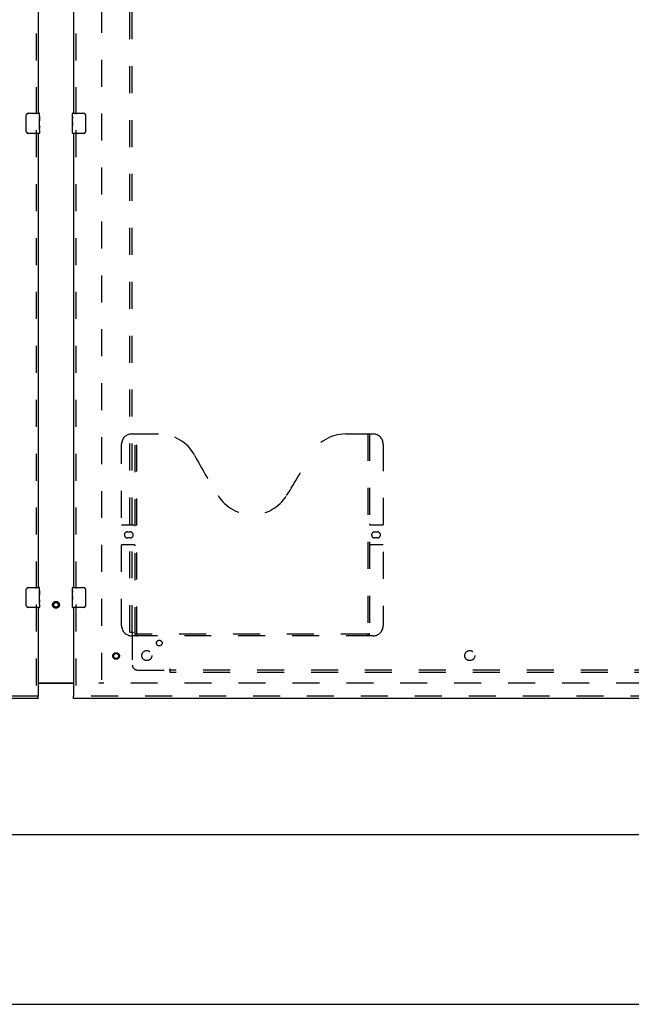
# Model space of a CAD drawing. Header units: inches. Extents: x 0 to 243, y 0 to 157.
# Tile 8 of 68: x 125 to 155, y 0 to 49. Entities that reach past the tile are written whole.
import ezdxf

# ---------------------------------------------------------------- set-up
doc = ezdxf.new("R2010")
doc.units = ezdxf.units.IN
doc.header["$LTSCALE"] = 13.357143
doc.header["$MEASUREMENT"] = 0
doc.linetypes.add('HIDDEN', pattern=[0.2, 0.1, -0.1])
doc.layers.get('0').update_dxf_attribs({"linetype": 'CONTINUOUS'})
for name, color, linetype in [('DEFAULT_2', 8, 'HIDDEN'), ('DOOR_2_ASSEMBLY', 7, 'CONTINUOUS'), ('MAIN_DOOR_ASSEMBLY', 7, 'CONTINUOUS'), ('SUBPANELS', 7, 'CONTINUOUS')]:
    doc.layers.add(name, color=color, linetype=linetype)

msp = doc.modelspace()

# ---------------------------------------------------------------- linework, layer by layer
at = {"color": 3, "linetype": 'Continuous'}
msp.add_line((125.7345, 15.9229), (127.4845, 15.9229), dxfattribs=at)
at = {"color": 7, "linetype": 'Continuous'}
for p, q in [((127.4845, 15.8979), (125.7345, 15.8979)), ((49.172, 8.4079), (167.047, 8.4079)), ((0, 0), (242.8571, 0))]:
    msp.add_line(p, q, dxfattribs=at)
at = {"layer": 'DEFAULT_2', "color": 8, "linetype": 'HIDDEN'}
for p, q in [((128.8595, 94.8929), (128.8595, 15.9229)), ((163.7032, 15.9079), (128.7345, 15.9079))]:
    msp.add_line(p, q, dxfattribs=at)
for radius in [0.1685, 0.124, 0.114]:
    msp.add_circle((126.6095, 19.7979), radius, dxfattribs=at)
at = {"layer": 'DOOR_2_ASSEMBLY', "color": 8, "linetype": 'HIDDEN'}
for p, q in [((125.6305, 66.8129), (125.6305, 44.0029)), ((125.6305, 43.3129), (125.6305, 20.5029)), ((125.6305, 19.8129), (125.6305, 15.2619)), ((125.7345, 15.2619), (88.797, 15.2619))]:
    msp.add_line(p, q, dxfattribs=at)
at = {"layer": 'DOOR_2_ASSEMBLY', "color": 3, "linetype": 'Continuous'}
for p, q in [((125.7345, 66.6579), (125.7345, 44.1579)), ((125.7345, 43.1579), (125.7345, 20.6579)), ((125.7345, 19.6579), (125.7345, 15.2619)), ((125.7345, 15.1579), (88.797, 15.1579))]:
    msp.add_line(p, q, dxfattribs=at)
at = {"layer": 'DOOR_2_ASSEMBLY', "color": 7, "linetype": 'Continuous'}
for p, q in [((125.1396, 43.2579), (125.1396, 44.0579)), ((125.2395, 44.1579), (125.7795, 44.1579)), ((125.7945, 44.0037), (125.7875, 44.0037)), ((125.7875, 44.0037), (125.7875, 43.7733)), ((125.7945, 43.579), (125.7945, 44.1429)), ((125.7945, 43.8362), (125.7875, 43.8362)), ((125.7945, 43.7733), (125.7875, 43.7733)), ((125.7945, 43.5427), (125.7875, 43.5427)), ((125.7875, 43.5427), (125.7875, 43.4063)), ((125.7945, 43.7373), (125.7886, 43.7373)), ((125.7929, 43.6055), (125.7945, 43.6055)), ((125.7945, 43.3193), (125.7945, 43.5763)), ((125.7795, 43.1579), (125.2395, 43.1579)), ((125.7888, 43.3749), (125.7945, 43.3749)), ((125.7945, 43.3185), (125.7945, 43.1729)), ((125.1396, 19.7579), (125.1396, 20.5579)), ((125.2395, 20.6579), (125.7795, 20.6579)), ((125.7945, 20.5037), (125.7875, 20.5037)), ((125.7875, 20.5037), (125.7875, 20.2733)), ((125.7945, 20.079), (125.7945, 20.6429)), ((125.7945, 20.3362), (125.7875, 20.3362)), ((125.7945, 20.2733), (125.7875, 20.2733)), ((125.7945, 20.0427), (125.7875, 20.0427)), ((125.7875, 20.0427), (125.7875, 19.9063)), ((125.7945, 20.2373), (125.7886, 20.2373)), ((125.7929, 20.1055), (125.7945, 20.1055)), ((125.7945, 19.8193), (125.7945, 20.0763)), ((125.7795, 19.6579), (125.2395, 19.6579)), ((125.7888, 19.8749), (125.7945, 19.8749)), ((125.7945, 19.8185), (125.7945, 19.6729)), ((125.7345, 15.1579), (125.7345, 15.2619))]:
    msp.add_line(p, q, dxfattribs=at)
for points in [[(125.1396, 44.0579), (125.1398, 44.0642), (125.1403, 44.0704), (125.1413, 44.0765), (125.1426, 44.0825), (125.1442, 44.0883), (125.1462, 44.094)], [(125.7931, 43.6035), (125.7902, 43.6372), (125.7894, 43.6493), (125.7886, 43.6616), (125.788, 43.6742), (125.7877, 43.687), (125.7875, 43.6998), (125.7877, 43.7127), (125.788, 43.7254), (125.7886, 43.738), (125.7893, 43.7503), (125.7902, 43.7623)], [(125.7945, 43.5763), (125.7943, 43.5844), (125.7938, 43.5935), (125.7931, 43.6035)], [(125.1462, 43.2217), (125.1442, 43.2274), (125.1426, 43.2332), (125.1413, 43.2392), (125.1403, 43.2453), (125.1398, 43.2516), (125.1396, 43.2579)], [(125.7892, 43.3698), (125.7885, 43.3786), (125.788, 43.3878), (125.7877, 43.397), (125.7875, 43.4063)], [(125.7918, 43.3455), (125.7908, 43.3531), (125.79, 43.3612), (125.7892, 43.3698)], [(125.7945, 43.3185), (125.7943, 43.3223), (125.794, 43.3269), (125.7934, 43.3323), (125.7918, 43.3455)], [(125.1396, 20.5579), (125.1398, 20.5642), (125.1403, 20.5704), (125.1413, 20.5765), (125.1426, 20.5825), (125.1442, 20.5883), (125.1462, 20.594)], [(125.7931, 20.1035), (125.7902, 20.1372), (125.7894, 20.1493), (125.7886, 20.1616), (125.788, 20.1742), (125.7877, 20.187), (125.7875, 20.1998), (125.7877, 20.2127), (125.788, 20.2254), (125.7886, 20.238), (125.7893, 20.2503), (125.7902, 20.2623)], [(125.7945, 20.0763), (125.7943, 20.0844), (125.7938, 20.0935), (125.7931, 20.1035)], [(125.1462, 19.7217), (125.1442, 19.7274), (125.1426, 19.7332), (125.1413, 19.7392), (125.1403, 19.7453), (125.1398, 19.7516), (125.1396, 19.7579)], [(125.7892, 19.8698), (125.7885, 19.8786), (125.788, 19.8878), (125.7877, 19.897), (125.7875, 19.9063)], [(125.7918, 19.8455), (125.7908, 19.8531), (125.79, 19.8612), (125.7892, 19.8698)], [(125.7945, 19.8185), (125.7943, 19.8223), (125.794, 19.8269), (125.7934, 19.8323), (125.7918, 19.8455)]]:
    msp.add_lwpolyline(points, dxfattribs=at)
for centre, radius, start, end in [((125.2395, 44.0579), 0.1, 90, 158.79459), ((125.7795, 44.1429), 0.015, 0, 90), ((125.2395, 43.2579), 0.1, 201.19986, 270), ((125.7795, 43.1729), 0.015, 270, 360), ((125.2395, 20.5579), 0.1, 90, 158.79459), ((125.7795, 20.6429), 0.015, 0, 90), ((125.2395, 19.7579), 0.1, 201.19986, 270), ((125.7795, 19.6729), 0.015, 270, 360)]:
    msp.add_arc(centre, radius, start, end, dxfattribs=at)
for centre in [(125.5315, 43.7419), (125.5315, 20.2419)]:
    msp.add_ellipse(centre, major_axis=(0.263, 0), ratio=0.4328081, start_param=0, end_param=0.1799881, dxfattribs=at)
at = {"layer": 'MAIN_DOOR_ASSEMBLY', "color": 3, "linetype": 'Continuous'}
for p, q in [((127.4845, 66.6579), (127.4845, 44.1579)), ((127.4845, 43.1579), (127.4845, 20.6579)), ((127.4845, 19.6579), (127.4845, 15.2619)), ((164.422, 15.1579), (127.4845, 15.1579))]:
    msp.add_line(p, q, dxfattribs=at)
at = {"layer": 'MAIN_DOOR_ASSEMBLY', "color": 8, "linetype": 'HIDDEN'}
for p, q in [((127.5885, 66.8129), (127.5885, 44.0029)), ((127.5885, 43.3129), (127.5885, 20.5029)), ((130.3585, 28.2619), (131.7135, 28.2619)), ((130.5335, 18.3519), (130.5335, 28.2619)), ((130.6135, 18.3819), (130.6135, 28.2619)), ((140.9635, 28.2619), (142.3185, 28.2619)), ((142.0635, 28.2619), (142.0635, 18.3819)), ((142.1435, 28.2619), (142.1435, 18.3519)), ((129.8585, 18.7619), (129.8585, 27.7619)), ((142.8185, 27.7619), (142.8185, 18.7619)), ((129.8585, 23.7619), (130.4935, 23.7619)), ((142.1835, 23.7619), (142.8185, 23.7619)), ((130.145, 23.4119), (130.282, 23.4119)), ((130.282, 23.1119), (130.145, 23.1119)), ((142.395, 23.4119), (142.532, 23.4119)), ((142.532, 23.1119), (142.395, 23.1119)), ((130.4935, 22.7619), (129.8585, 22.7619)), ((142.8185, 22.7619), (142.1835, 22.7619)), ((127.5885, 19.8129), (127.5885, 15.2619)), ((142.3185, 18.2619), (130.3585, 18.2619)), ((142.0597, 18.3419), (130.6173, 18.3419)), ((164.422, 15.2619), (127.4845, 15.2619))]:
    msp.add_line(p, q, dxfattribs=at)
at = {"layer": 'MAIN_DOOR_ASSEMBLY', "color": 7, "linetype": 'Continuous'}
for p, q in [((127.4245, 43.9972), (127.4245, 44.1429)), ((127.4245, 43.7394), (127.4245, 43.9964)), ((127.4302, 43.9408), (127.4245, 43.9408)), ((127.4395, 44.1579), (127.9795, 44.1579)), ((128.0794, 44.0579), (128.0794, 43.2579)), ((127.4245, 43.773), (127.4314, 43.773)), ((127.4245, 43.1729), (127.4245, 43.7367)), ((127.426, 43.7102), (127.4245, 43.7102)), ((127.4245, 43.5784), (127.4304, 43.5784)), ((127.4245, 43.5424), (127.4314, 43.5424)), ((127.4245, 43.4795), (127.4314, 43.4795)), ((127.4314, 43.773), (127.4314, 43.9094)), ((127.4314, 43.312), (127.4314, 43.5424)), ((127.4245, 43.312), (127.4314, 43.312)), ((127.9795, 43.1579), (127.4395, 43.1579)), ((127.4245, 20.4972), (127.4245, 20.6429)), ((127.4245, 20.2394), (127.4245, 20.4964)), ((127.4395, 20.6579), (127.9795, 20.6579)), ((128.0794, 20.5579), (128.0794, 19.7579)), ((127.4302, 20.4408), (127.4245, 20.4408)), ((127.4245, 20.273), (127.4314, 20.273)), ((127.4245, 19.6729), (127.4245, 20.2367)), ((127.426, 20.2102), (127.4245, 20.2102)), ((127.4245, 20.0784), (127.4304, 20.0784)), ((127.4245, 20.0424), (127.4314, 20.0424)), ((127.4314, 20.273), (127.4314, 20.4094)), ((127.4314, 19.812), (127.4314, 20.0424)), ((127.4245, 19.9795), (127.4314, 19.9795)), ((127.4245, 19.812), (127.4314, 19.812)), ((127.9795, 19.6579), (127.4395, 19.6579)), ((127.4845, 15.1579), (127.4845, 15.2619))]:
    msp.add_line(p, q, dxfattribs=at)
for points in [[(127.4245, 43.9972), (127.4246, 43.9934), (127.425, 43.9888), (127.4256, 43.9834), (127.4272, 43.9702)], [(127.4272, 43.9702), (127.4281, 43.9626), (127.429, 43.9545), (127.4298, 43.9459)], [(127.4298, 43.9459), (127.4305, 43.9371), (127.431, 43.9279), (127.4313, 43.9187), (127.4314, 43.9094)], [(128.0727, 44.094), (128.0747, 44.0883), (128.0764, 44.0825), (128.0777, 44.0765), (128.0786, 44.0704), (128.0792, 44.0642), (128.0794, 44.0579)], [(127.4245, 43.7394), (127.4246, 43.7313), (127.4251, 43.7222), (127.4259, 43.7122)], [(127.4259, 43.7122), (127.4287, 43.6785), (127.4296, 43.6664), (127.4304, 43.6541), (127.4309, 43.6415), (127.4313, 43.6287), (127.4314, 43.6159), (127.4313, 43.603), (127.4309, 43.5903), (127.4304, 43.5777), (127.4296, 43.5654), (127.4287, 43.5534)], [(128.0794, 43.2579), (128.0792, 43.2516), (128.0786, 43.2453), (128.0777, 43.2392), (128.0764, 43.2332), (128.0747, 43.2274), (128.0727, 43.2217)], [(127.4245, 20.4972), (127.4246, 20.4934), (127.425, 20.4888), (127.4256, 20.4834), (127.4272, 20.4702)], [(128.0727, 20.594), (128.0747, 20.5883), (128.0764, 20.5825), (128.0777, 20.5765), (128.0786, 20.5704), (128.0792, 20.5642), (128.0794, 20.5579)], [(127.4245, 20.2394), (127.4246, 20.2313), (127.4251, 20.2222), (127.4259, 20.2122)], [(127.4259, 20.2122), (127.4287, 20.1785), (127.4296, 20.1664), (127.4304, 20.1541), (127.4309, 20.1415), (127.4313, 20.1287), (127.4314, 20.1159), (127.4313, 20.103), (127.4309, 20.0903), (127.4304, 20.0777), (127.4296, 20.0654), (127.4287, 20.0534)], [(127.4272, 20.4702), (127.4281, 20.4626), (127.429, 20.4545), (127.4298, 20.4459)], [(127.4298, 20.4459), (127.4305, 20.4371), (127.431, 20.4279), (127.4313, 20.4187), (127.4314, 20.4094)], [(128.0794, 19.7579), (128.0792, 19.7516), (128.0786, 19.7453), (128.0777, 19.7392), (128.0764, 19.7332), (128.0747, 19.7274), (128.0727, 19.7217)]]:
    msp.add_lwpolyline(points, dxfattribs=at)
at = {"layer": 'MAIN_DOOR_ASSEMBLY', "color": 8, "linetype": 'HIDDEN'}
for points in [[(130.5235, 18.3819), (130.5396, 18.371), (130.5555, 18.3616), (130.5713, 18.3534), (130.5869, 18.3471), (130.6022, 18.3434), (130.6173, 18.3419)], [(142.0597, 18.3419), (142.0747, 18.3434), (142.09, 18.3471), (142.1056, 18.3534), (142.1214, 18.3616), (142.1374, 18.371), (142.1535, 18.3819)]]:
    msp.add_lwpolyline(points, dxfattribs=at)
for radius in [0.1635, 0.124]:
    msp.add_circle((129.5885, 17.2619), radius, dxfattribs=at)
at = {"layer": 'MAIN_DOOR_ASSEMBLY', "color": 7, "linetype": 'Continuous'}
for centre, radius, start, end in [((127.4395, 44.1429), 0.015, 90, 180), ((127.9795, 44.0579), 0.1, 21.19986, 90), ((127.4395, 43.1729), 0.015, 180, 270), ((127.9795, 43.2579), 0.1, 270, 338.79459), ((127.4395, 20.6429), 0.015, 90, 180), ((127.9795, 20.5579), 0.1, 21.19986, 90), ((127.4395, 19.6729), 0.015, 180, 270), ((127.9795, 19.7579), 0.1, 270, 338.79459)]:
    msp.add_arc(centre, radius, start, end, dxfattribs=at)
at = {"layer": 'MAIN_DOOR_ASSEMBLY', "color": 8, "linetype": 'HIDDEN'}
for centre, radius, start, end in [((130.3585, 27.7619), 0.5, 90, 180), ((131.7135, 26.2619), 2, 28.48127, 90), ((140.9635, 26.2619), 2, 90, 151.51873), ((142.3185, 27.7619), 0.5, 0, 90), ((168.0215, 45.9601), 39.3073, 208.48127, 211.87046), ((104.6555, 45.9601), 39.3073, 328.12954, 331.51873), ((136.3385, 26.2619), 2, 211.87046, 328.12954), ((130.4935, 23.8019), 0.04, 270, 360), ((142.1835, 23.8019), 0.04, 180, 270), ((130.145, 23.2619), 0.15, 90, 270), ((130.282, 23.2619), 0.15, 270, 90), ((142.395, 23.2619), 0.15, 90, 270), ((142.532, 23.2619), 0.15, 270, 90), ((130.4935, 22.7219), 0.04, 0, 90), ((142.1835, 22.7219), 0.04, 90, 180), ((130.3585, 18.7619), 0.5, 180, 270), ((142.3185, 18.7619), 0.5, 270, 360), ((130.6235, 18.3519), 0.09, 180, 270), ((130.6535, 18.3819), 0.04, 180, 270), ((142.0235, 18.3819), 0.04, 270, 360), ((142.0535, 18.3519), 0.09, 270, 360)]:
    msp.add_arc(centre, radius, start, end, dxfattribs=at)
at = {"layer": 'MAIN_DOOR_ASSEMBLY', "color": 7, "linetype": 'Continuous'}
for centre, start_param, end_param in [((127.6875, 43.5738), 3.1415927, 3.3215807), ((127.6875, 20.0738), -3.1415927, -2.9616046)]:
    msp.add_ellipse(centre, major_axis=(0.263, 0), ratio=0.4328081, start_param=start_param, end_param=end_param, dxfattribs=at)
at = {"layer": 'SUBPANELS', "color": 8, "linetype": 'HIDDEN'}
for p, q in [((130.2657, 18.4391), (130.2657, 92.3766)), ((130.3907, 18.4391), (130.3907, 92.3766)), ((130.2657, 18.4391), (130.3522, 18.4391)), ((130.3522, 18.4391), (130.4316, 18.4391)), ((130.372, 18.4221), (130.3784, 18.4156)), ((130.3907, 18.4038), (130.3907, 16.8141)), ((132.2657, 16.5256), (132.2657, 16.605)), ((130.6407, 16.5641), (132.2304, 16.5641)), ((161.9532, 16.5641), (132.2657, 16.5641)), ((132.2657, 16.4391), (132.2657, 16.5256)), ((161.9532, 16.4391), (132.2657, 16.4391))]:
    msp.add_line(p, q, dxfattribs=at)
for points in [[(130.3522, 18.4391), (130.3544, 18.4375), (130.3565, 18.4359), (130.3585, 18.4343), (130.3605, 18.4328), (130.3624, 18.4312), (130.3641, 18.4297), (130.3658, 18.4281), (130.3674, 18.4266), (130.369, 18.4251), (130.3705, 18.4236), (130.372, 18.4221)], [(130.3784, 18.4156), (130.3803, 18.4137), (130.3822, 18.4119), (130.384, 18.4101), (130.3858, 18.4083), (130.3876, 18.4067), (130.3892, 18.4051), (130.3907, 18.4038)], [(130.41, 18.4167), (130.4055, 18.4139), (130.4031, 18.4125), (130.4007, 18.411), (130.3985, 18.4096), (130.3963, 18.4081), (130.3943, 18.4066), (130.3924, 18.4052), (130.3907, 18.4038)], [(130.4316, 18.4391), (130.4309, 18.4373), (130.4302, 18.4356), (130.4293, 18.4339), (130.4284, 18.4324), (130.4273, 18.4308), (130.4261, 18.4293), (130.4247, 18.4277), (130.4232, 18.4262), (130.4216, 18.4247), (130.4199, 18.4233), (130.4182, 18.422), (130.4163, 18.4207), (130.4143, 18.4193), (130.4122, 18.418), (130.41, 18.4167)], [(132.2657, 16.605), (132.2639, 16.6043), (132.2622, 16.6035), (132.2606, 16.6027), (132.259, 16.6017), (132.2574, 16.6007), (132.2559, 16.5995), (132.2543, 16.5981), (132.2528, 16.5966), (132.2514, 16.595), (132.25, 16.5933), (132.2486, 16.5916), (132.2473, 16.5897), (132.246, 16.5877), (132.2446, 16.5856), (132.2433, 16.5834), (132.2406, 16.5788)], [(132.2406, 16.5788), (132.2391, 16.5765), (132.2377, 16.5741), (132.2362, 16.5718), (132.2347, 16.5697), (132.2332, 16.5677), (132.2318, 16.5658), (132.2304, 16.5641)], [(132.2487, 16.5454), (132.2422, 16.5518), (132.2403, 16.5537), (132.2385, 16.5555), (132.2367, 16.5574), (132.2349, 16.5592), (132.2333, 16.561), (132.2318, 16.5626), (132.2304, 16.5641)], [(132.2657, 16.5256), (132.2641, 16.5278), (132.2625, 16.5299), (132.261, 16.5319), (132.2594, 16.5339), (132.2578, 16.5357), (132.2563, 16.5375), (132.2547, 16.5392), (132.2532, 16.5408), (132.2517, 16.5424), (132.2502, 16.5439), (132.2487, 16.5454)]]:
    msp.add_lwpolyline(points, dxfattribs=at)
for centre, radius in [((131.7282, 17.9016), 0.1405), ((131.1095, 17.2829), 0.25), ((147.1095, 17.2829), 0.25)]:
    msp.add_circle(centre, radius, dxfattribs=at)
msp.add_arc((130.6407, 16.8141), 0.25, 180, 270, dxfattribs=at)

doc.saveas('drawing.dxf')
